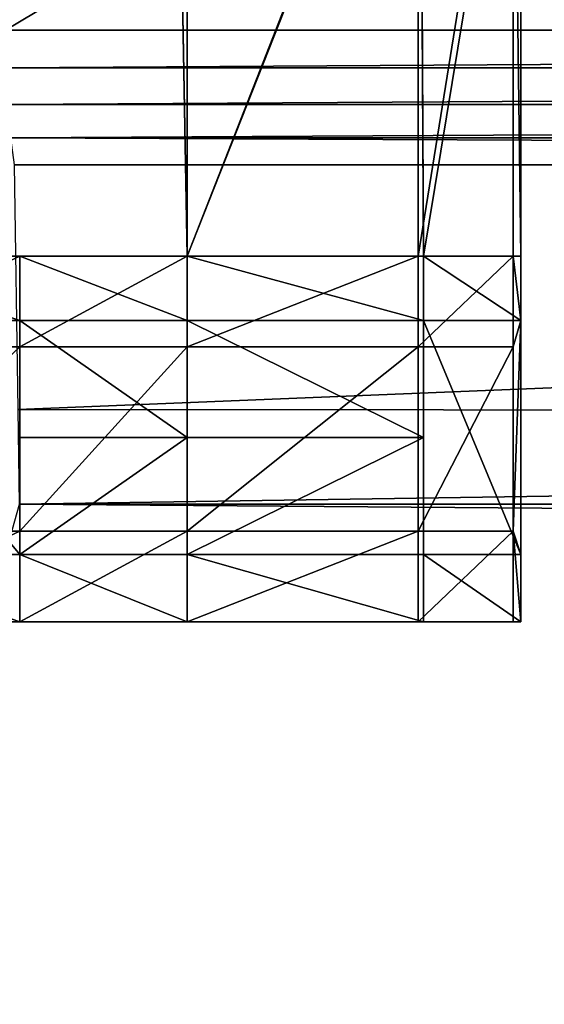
# Model space of a CAD drawing. Extents: x 0 to 31, y 0 to 21.2.
# Tile 162 of 256: x 9.1 to 10.2, y 3.8 to 5.9. Entities that reach past the tile are written whole.
import ezdxf

# ---------------------------------------------------------------- set-up
doc = ezdxf.new("R2010")
doc.units = 0
doc.header["$MEASUREMENT"] = 0
doc.layers.get('0').update_dxf_attribs({"color": 13, "linetype": 'CONTINUOUS'})
for name, color, linetype in [('CAST_IRON', 250, 'CONTINUOUS'), ('GALVANIZED_METAL', 252, 'CONTINUOUS'), ('GRATES', 250, 'CONTINUOUS')]:
    doc.layers.add(name, color=color, linetype=linetype)

# ---------------------------------------------------------------- blocks, each defined once
blk = doc.blocks.new('NGM5058UC_TRADECAD_DXF')
at = {"layer": 'CAST_IRON', "color": 0}
for p, q in [((-6.4222, -4.78625, -0.18725), (6.1622, -4.78625, -0.18725)), ((-6.4222, -4.78625, -0.18725), (6.1622, -4.78625, -0.18725)), ((-6.4205, -4.86485, -0.17575), (6.1605, -4.86485, -0.17575)), ((-6.4205, -4.86485, -0.17575), (6.1605, -4.86485, -0.17575)), ((6.1567, -4.94135, -0.14085), (-6.4167, -4.94135, -0.14085)), ((6.1567, -4.94135, -0.14085), (-6.4167, -4.94135, -0.14085)), ((6.1508, -5.01025, -0.08415), (-6.4108, -5.01025, -0.08415)), ((6.1508, -5.01025, -0.08415), (-6.4108, -5.01025, -0.08415)), ((6.1434, -5.06665, -0.01055), (-6.4034, -5.06665, -0.01055)), ((6.1434, -5.06665, -0.01055), (-6.4034, -5.06665, -0.01055)), ((-6.3957, -5.57645, 0.42515), (6.0136, -5.58635, 0.43355)), ((-6.3957, -5.57645, 0.42515), (6.0136, -5.58635, 0.43355)), ((-6.3929, -5.77405, 0.58145), (5.9703, -5.77405, 0.58145)), ((-6.3929, -5.77405, 0.58145), (5.9703, -5.77405, 0.58145))]:
    blk.add_line(p, q, dxfattribs=at)
at = {"layer": 'GRATES', "color": 0}
for p, q in [((-6.066, -4.02735, 0.70725), (-6.0434, -5.25695, 0.70725)), ((-6.066, -4.02735, 0.70725), (-6.0434, -5.25695, 0.98805)), ((-6.066, -4.02735, 0.70725), (-6.0434, -5.25695, 0.70725)), ((-6.066, -4.02735, 0.70725), (-6.0434, -5.25695, 0.98805)), ((-6.0434, -5.25695, 0.98805), (-6.0434, -4.02735, 0.98805)), ((-6.0434, -5.25695, 0.98805), (-6.0434, -4.02735, 0.98805)), ((-5.5623, -5.25695, 0.98805), (-5.5623, -4.02735, 0.98805)), ((-5.5623, -5.25695, 0.98805), (-5.5623, -4.02735, 0.98805)), ((-5.5578, -4.02735, 0.70725), (-5.5512, -5.25695, 0.70725)), ((-5.5578, -4.02735, 0.70725), (-5.5512, -5.25695, 0.70725)), ((-5.3642, -5.25695, 0.98805), (-5.3642, -4.02735, 0.98805)), ((-5.3642, -5.25695, 0.98805), (-5.3642, -4.02735, 0.98805)), ((-5.3485, -4.02735, 0.70725), (-5.3485, -5.25695, 0.70725)), ((-5.3485, -4.02735, 0.70725), (-5.3485, -5.25695, 0.70725)), ((-6.7979, -5.25685, 0.98805), (-6.3922, -5.25695, 0.98805)), ((-6.7979, -5.25685, 0.98805), (-6.3922, -5.25695, 0.98805)), ((-6.7979, -5.25685, 0.70725), (-6.3922, -5.25695, 0.70725)), ((-6.7979, -5.25685, 0.70725), (-6.3922, -5.25695, 0.70725)), ((-6.3922, -5.44635, 0.98805), (-6.3922, -5.25695, 0.98805)), ((-6.3922, -5.25695, 0.98805), (-6.0434, -5.25695, 0.98805)), ((-6.3922, -5.25695, 0.98805), (-6.0434, -5.25695, 0.98805)), ((-6.3922, -5.25695, 0.98805), (-6.3922, -5.25695, 0.70725)), ((-6.3922, -5.25695, 0.70725), (-6.0434, -5.25695, 0.70725)), ((-6.3922, -5.25695, 0.70725), (-6.0434, -5.25695, 0.70725)), ((-6.3922, -5.25695, 0.70725), (-6.3922, -5.39145, 0.70725)), ((-6.3922, -5.44635, 0.98805), (-6.3922, -5.25695, 0.98805)), ((-6.3922, -5.25695, 0.98805), (-6.3922, -5.25695, 0.70725)), ((-6.3922, -5.25695, 0.70725), (-6.3922, -5.39145, 0.70725)), ((-6.0434, -5.25695, 0.98805), (-6.0434, -5.44635, 0.98805)), ((-6.0434, -5.25695, 0.70725), (-6.0434, -5.25695, 0.98805)), ((-6.0434, -5.25695, 0.98805), (-6.0434, -5.44635, 0.98805)), ((-6.0434, -5.25695, 0.98805), (-5.5623, -5.25695, 0.98805)), ((-5.5512, -5.25695, 0.70725), (-6.0434, -5.25695, 0.70725)), ((-6.0434, -5.25695, 0.70725), (-6.0434, -5.39145, 0.70725)), ((-5.5512, -5.25695, 0.70725), (-6.0434, -5.25695, 0.70725)), ((-6.0434, -5.25695, 0.98805), (-5.5623, -5.25695, 0.98805)), ((-6.0434, -5.25695, 0.70725), (-6.0434, -5.39145, 0.70725)), ((-6.0434, -5.25695, 0.70725), (-6.0434, -5.25695, 0.98805)), ((-5.3642, -5.25695, 0.98805), (-5.5623, -5.25695, 0.98805)), ((-5.5623, -5.25695, 0.98805), (-5.5623, -5.44635, 0.98805)), ((-5.5623, -5.25695, 0.98805), (-5.5623, -5.44635, 0.98805)), ((-5.3642, -5.25695, 0.98805), (-5.5623, -5.25695, 0.98805)), ((-5.5512, -5.25695, 0.70725), (-5.3485, -5.25695, 0.70725)), ((-5.5512, -5.25695, 0.70725), (-5.3485, -5.25695, 0.70725)), ((-5.5512, -5.25695, 0.70725), (-5.5512, -5.39145, 0.70725)), ((-5.5512, -5.25695, 0.70725), (-5.5512, -5.39145, 0.70725)), ((-5.3642, -5.25695, 0.98805), (-5.3485, -5.25695, 0.70725)), ((-5.3642, -5.44635, 0.98805), (-5.3642, -5.25695, 0.98805)), ((-5.3642, -5.25695, 0.98805), (-5.3485, -5.25695, 0.70725)), ((-5.3642, -5.44635, 0.98805), (-5.3642, -5.25695, 0.98805)), ((-5.3485, -5.25695, 0.70725), (-5.3485, -5.39145, 0.70725)), ((-5.3485, -5.25695, 0.70725), (-5.3485, -5.39145, 0.70725)), ((-6.7979, -5.39135, 0.70725), (-6.3922, -5.39145, 0.70725)), ((-6.7979, -5.39135, 0.70725), (-6.3922, -5.39145, 0.70725)), ((-6.7979, -5.39135, 0.59665), (-6.3922, -5.39145, 0.59665)), ((-6.7979, -5.39135, 0.59665), (-6.3922, -5.39145, 0.59665)), ((-6.3922, -5.63505, 0.30605), (-6.3922, -5.39145, 0.30605)), ((-6.3922, -5.39145, 0.30605), (-6.3922, -5.39145, 0.59665)), ((-6.3922, -5.39145, 0.59665), (-6.3922, -5.87865, 0.59665)), ((-6.3922, -5.39145, 0.70725), (-6.0434, -5.39145, 0.70725)), ((-6.0434, -5.39145, 0.30605), (-6.3922, -5.39145, 0.30605)), ((-6.3922, -5.63505, 0.30605), (-6.3922, -5.39145, 0.30605)), ((-6.3922, -5.39145, 0.70725), (-6.0434, -5.39145, 0.70725)), ((-6.3922, -5.39145, 0.70725), (-6.3922, -5.39145, 0.59665)), ((-6.3922, -5.39145, 0.59665), (-6.0434, -5.39145, 0.59665)), ((-6.3922, -5.39145, 0.70725), (-6.3922, -5.39145, 0.59665)), ((-6.3922, -5.39145, 0.59665), (-6.3922, -5.87865, 0.59665)), ((-6.3922, -5.39145, 0.59665), (-6.0434, -5.39145, 0.59665)), ((-6.3922, -5.39145, 0.30605), (-6.3922, -5.39145, 0.59665)), ((-6.0434, -5.39145, 0.30605), (-6.3922, -5.39145, 0.30605)), ((-6.0434, -5.39145, 0.70725), (-5.5512, -5.39145, 0.70725)), ((-5.5512, -5.39145, 0.30605), (-6.0434, -5.39145, 0.30605)), ((-6.0434, -5.39145, 0.30605), (-6.0434, -5.63505, 0.30605)), ((-6.0434, -5.39145, 0.30605), (-6.0434, -5.63505, 0.30605)), ((-6.0434, -5.39145, 0.70725), (-5.5512, -5.39145, 0.70725)), ((-6.0434, -5.39145, 0.70725), (-6.0434, -5.39145, 0.59665)), ((-6.0434, -5.39145, 0.59665), (-5.5512, -5.39145, 0.59665)), ((-6.0434, -5.39145, 0.70725), (-6.0434, -5.39145, 0.59665)), ((-6.0434, -5.39145, 0.59665), (-5.5512, -5.39145, 0.59665)), ((-6.0434, -5.39145, 0.59665), (-6.0434, -5.39145, 0.30605)), ((-5.5512, -5.39145, 0.30605), (-6.0434, -5.39145, 0.30605)), ((-6.0434, -5.39145, 0.59665), (-6.0434, -5.39145, 0.30605)), ((-5.5512, -5.39145, 0.59665), (-5.5512, -5.39145, 0.30605)), ((-5.5512, -5.39145, 0.30605), (-5.5512, -5.63505, 0.30605)), ((-5.5512, -5.87865, 0.59665), (-5.5512, -5.39145, 0.59665)), ((-5.5512, -5.39145, 0.70725), (-5.3485, -5.39145, 0.70725)), ((-5.5512, -5.39145, 0.70725), (-5.3485, -5.39145, 0.70725)), ((-5.5512, -5.39145, 0.70725), (-5.5512, -5.87865, 0.70725)), ((-5.5512, -5.39145, 0.30605), (-5.5512, -5.63505, 0.30605)), ((-5.5512, -5.39145, 0.70725), (-5.5512, -5.39145, 0.59665)), ((-5.5512, -5.87865, 0.59665), (-5.5512, -5.39145, 0.59665)), ((-5.5512, -5.39145, 0.70725), (-5.5512, -5.87865, 0.70725)), ((-5.5512, -5.39145, 0.70725), (-5.5512, -5.39145, 0.59665)), ((-5.5512, -5.39145, 0.59665), (-5.5512, -5.39145, 0.30605)), ((-5.3642, -5.44635, 0.98805), (-5.3485, -5.39145, 0.70725)), ((-5.3642, -5.44635, 0.98805), (-5.3485, -5.39145, 0.70725)), ((-5.3485, -5.39145, 0.70725), (-5.3485, -5.87865, 0.70725)), ((-5.3485, -5.39145, 0.70725), (-5.3485, -5.87865, 0.70725)), ((-6.7979, -5.44635, 0.98805), (-6.3922, -5.44635, 0.98805)), ((-6.7979, -5.44635, 0.98805), (-6.3922, -5.44635, 0.98805)), ((-6.0434, -5.44635, 0.98805), (-6.3922, -5.44635, 0.98805)), ((-6.3922, -5.82985, 0.98805), (-6.3922, -5.44635, 0.98805)), ((-6.0434, -5.44635, 0.98805), (-6.3922, -5.44635, 0.98805)), ((-6.3922, -5.82985, 0.98805), (-6.3922, -5.44635, 0.98805)), ((-6.0434, -5.44635, 0.98805), (-6.0434, -5.82985, 0.98805)), ((-6.0434, -5.44635, 0.98805), (-6.0434, -5.82985, 0.98805)), ((-6.0434, -5.44635, 0.98805), (-5.5623, -5.44635, 0.98805)), ((-6.0434, -5.44635, 0.98805), (-5.5623, -5.44635, 0.98805)), ((-5.5623, -5.44635, 0.98805), (-5.5623, -5.82985, 0.98805)), ((-5.3642, -5.44635, 0.98805), (-5.5623, -5.44635, 0.98805)), ((-5.5623, -5.44635, 0.98805), (-5.5623, -5.82985, 0.98805)), ((-5.3642, -5.44635, 0.98805), (-5.5623, -5.44635, 0.98805)), ((-5.3642, -5.82985, 0.98805), (-5.3642, -5.44635, 0.98805)), ((-5.3642, -5.82985, 0.98805), (-5.3642, -5.44635, 0.98805)), ((-6.3922, -5.87865, 0.59665), (-6.3922, -5.63505, 0.30605)), ((-6.3922, -5.63505, 0.30605), (-6.0434, -5.63505, 0.30605)), ((-6.3922, -5.63505, 0.30605), (-6.0434, -5.63505, 0.30605)), ((-6.3922, -5.87865, 0.59665), (-6.3922, -5.63505, 0.30605)), ((-6.0434, -5.63505, 0.30605), (-5.5512, -5.63505, 0.30605)), ((-6.0434, -5.63505, 0.30605), (-5.5512, -5.63505, 0.30605)), ((-6.0434, -5.63505, 0.30605), (-6.0434, -5.87865, 0.59665)), ((-6.0434, -5.63505, 0.30605), (-6.0434, -5.87865, 0.59665)), ((-5.5512, -5.63505, 0.30605), (-5.5512, -5.87865, 0.59665)), ((-5.5512, -5.63505, 0.30605), (-5.5512, -5.87865, 0.59665)), ((-6.7979, -5.82985, 0.98805), (-6.3922, -5.82985, 0.98805)), ((-6.7979, -5.82985, 0.98805), (-6.3922, -5.82985, 0.98805)), ((-6.0434, -5.82985, 0.98805), (-6.3922, -5.82985, 0.98805)), ((-6.3922, -6.01905, 0.98805), (-6.3922, -5.82985, 0.98805)), ((-6.0434, -5.82985, 0.98805), (-6.3922, -5.82985, 0.98805)), ((-6.3922, -6.01905, 0.98805), (-6.3922, -5.82985, 0.98805)), ((-5.5623, -5.82985, 0.98805), (-6.0434, -5.82985, 0.98805)), ((-6.0434, -5.82985, 0.98805), (-6.0434, -6.01905, 0.98805)), ((-6.0434, -5.82985, 0.98805), (-6.0434, -6.01905, 0.98805)), ((-5.5623, -5.82985, 0.98805), (-6.0434, -5.82985, 0.98805)), ((-5.5623, -6.01905, 0.98805), (-5.5623, -5.82985, 0.98805)), ((-5.5623, -5.82985, 0.98805), (-5.3642, -5.82985, 0.98805)), ((-5.5623, -5.82985, 0.98805), (-5.3642, -5.82985, 0.98805)), ((-5.5623, -6.01905, 0.98805), (-5.5623, -5.82985, 0.98805)), ((-5.3642, -5.82985, 0.98805), (-5.3485, -5.87865, 0.70725)), ((-5.3642, -6.01905, 0.98805), (-5.3642, -5.82985, 0.98805)), ((-5.3642, -5.82985, 0.98805), (-5.3485, -5.87865, 0.70725)), ((-5.3642, -6.01905, 0.98805), (-5.3642, -5.82985, 0.98805)), ((-6.7979, -5.87865, 0.70725), (-6.3922, -5.87865, 0.70725)), ((-6.3922, -5.87865, 0.59665), (-6.7979, -5.87865, 0.59665)), ((-6.3922, -5.87865, 0.59665), (-6.7979, -5.87865, 0.59665)), ((-6.7979, -5.87865, 0.70725), (-6.3922, -5.87865, 0.70725)), ((-6.0434, -5.87865, 0.70725), (-6.3922, -5.87865, 0.70725)), ((-6.3922, -5.87865, 0.70725), (-6.3922, -6.01905, 0.70725)), ((-6.3922, -5.87865, 0.70725), (-6.3922, -5.87865, 0.59665)), ((-6.0434, -5.87865, 0.70725), (-6.3922, -5.87865, 0.70725)), ((-6.0434, -5.87865, 0.59665), (-6.3922, -5.87865, 0.59665)), ((-6.3922, -5.87865, 0.70725), (-6.3922, -5.87865, 0.59665)), ((-6.3922, -5.87865, 0.70725), (-6.3922, -6.01905, 0.70725)), ((-6.0434, -5.87865, 0.59665), (-6.3922, -5.87865, 0.59665)), ((-6.0434, -6.01905, 0.70725), (-6.0434, -5.87865, 0.70725)), ((-5.5512, -5.87865, 0.70725), (-6.0434, -5.87865, 0.70725)), ((-6.0434, -6.01905, 0.70725), (-6.0434, -5.87865, 0.70725)), ((-5.5512, -5.87865, 0.70725), (-6.0434, -5.87865, 0.70725)), ((-5.5512, -5.87865, 0.59665), (-6.0434, -5.87865, 0.59665)), ((-6.0434, -5.87865, 0.59665), (-6.0434, -5.87865, 0.70725)), ((-6.0434, -5.87865, 0.59665), (-6.0434, -5.87865, 0.70725)), ((-5.5512, -5.87865, 0.59665), (-6.0434, -5.87865, 0.59665)), ((-5.5512, -5.87865, 0.70725), (-5.3485, -5.87865, 0.70725)), ((-5.5512, -5.87865, 0.70725), (-5.3485, -5.87865, 0.70725)), ((-5.5512, -5.87865, 0.70725), (-5.5512, -6.01905, 0.70725)), ((-5.5512, -5.87865, 0.70725), (-5.5512, -6.01905, 0.70725)), ((-5.5512, -5.87865, 0.70725), (-5.5512, -5.87865, 0.59665)), ((-5.5512, -5.87865, 0.70725), (-5.5512, -5.87865, 0.59665)), ((-5.3485, -5.87865, 0.70725), (-5.3485, -6.01905, 0.70725)), ((-5.3485, -5.87865, 0.70725), (-5.3485, -6.01905, 0.70725)), ((-6.3922, -6.01905, 0.98805), (-6.7979, -6.01905, 0.98805)), ((-6.7979, -6.01905, 0.70725), (-6.3922, -6.01905, 0.70725)), ((-6.3922, -6.01905, 0.98805), (-6.7979, -6.01905, 0.98805)), ((-6.7979, -6.01905, 0.70725), (-6.3922, -6.01905, 0.70725)), ((-6.3922, -6.01905, 0.98805), (-6.0434, -6.01905, 0.98805)), ((-6.0434, -6.01905, 0.70725), (-6.3922, -6.01905, 0.70725)), ((-6.3922, -6.01905, 0.70725), (-6.3922, -6.01905, 0.98805)), ((-6.0434, -6.01905, 0.70725), (-6.3922, -6.01905, 0.70725)), ((-6.3922, -6.01905, 0.98805), (-6.0434, -6.01905, 0.98805)), ((-6.3922, -6.01905, 0.70725), (-6.3922, -6.01905, 0.98805)), ((-6.0434, -6.01905, 0.98805), (-5.5623, -6.01905, 0.98805)), ((-5.5512, -6.01905, 0.70725), (-6.0434, -6.01905, 0.70725)), ((-6.0434, -6.01905, 0.70725), (-6.0434, -6.01905, 0.98805)), ((-6.0434, -6.01905, 0.70725), (-6.0434, -6.01905, 0.98805)), ((-6.0434, -6.01905, 0.98805), (-5.5623, -6.01905, 0.98805)), ((-5.5512, -6.01905, 0.70725), (-6.0434, -6.01905, 0.70725)), ((-5.5623, -6.01905, 0.98805), (-5.5512, -6.01905, 0.70725)), ((-5.5623, -6.01905, 0.98805), (-5.3642, -6.01905, 0.98805)), ((-5.5623, -6.01905, 0.98805), (-5.5512, -6.01905, 0.70725)), ((-5.5623, -6.01905, 0.98805), (-5.3642, -6.01905, 0.98805)), ((-5.3485, -6.01905, 0.70725), (-5.5512, -6.01905, 0.70725)), ((-5.3485, -6.01905, 0.70725), (-5.5512, -6.01905, 0.70725)), ((-5.3485, -6.01905, 0.70725), (-5.3642, -6.01905, 0.98805)), ((-5.3485, -6.01905, 0.70725), (-5.3642, -6.01905, 0.98805))]:
    blk.add_line(p, q, dxfattribs=at)
at = {"layer": 'CAST_IRON', "color": 0}
mesh = blk.add_polyface(dxfattribs=at)
corners = [(6.1889, 2.72605, -0.18725), (-6.4222, -4.78625, -0.18725), (-6.4489, 2.72605, -0.18725), (6.1622, -4.78625, -0.18725)]
mesh.append_faces([[corners[k] for k in face] for face in [(0, 1, 2), (1, 0, 3)]], dxfattribs={"vtx0": -1, "color": 0})
mesh = blk.add_polyface(dxfattribs=at)
corners = [(6.1622, -4.78625, -0.18725), (-6.4205, -4.86485, -0.17575), (-6.4222, -4.78625, -0.18725), (6.1605, -4.86485, -0.17575)]
mesh.append_faces([[corners[k] for k in face] for face in [(0, 1, 2), (1, 0, 3)]], dxfattribs={"vtx0": -1, "color": 0})
mesh = blk.add_polyface(dxfattribs=at)
corners = [(6.1605, -4.86485, -0.17575), (-6.4167, -4.94135, -0.14085), (-6.4205, -4.86485, -0.17575), (6.1567, -4.94135, -0.14085)]
mesh.append_faces([[corners[k] for k in face] for face in [(0, 1, 2), (1, 0, 3)]], dxfattribs={"vtx0": -1, "color": 0})
mesh = blk.add_polyface(dxfattribs=at)
corners = [(6.1567, -4.94135, -0.14085), (-6.4108, -5.01025, -0.08415), (-6.4167, -4.94135, -0.14085), (6.1508, -5.01025, -0.08415)]
mesh.append_faces([[corners[k] for k in face] for face in [(0, 1, 2), (1, 0, 3)]], dxfattribs={"vtx0": -1, "color": 0})
mesh = blk.add_polyface(dxfattribs=at)
corners = [(6.1434, -5.06665, -0.01055), (-6.4108, -5.01025, -0.08415), (6.1508, -5.01025, -0.08415), (-6.4034, -5.06665, -0.01055)]
mesh.append_faces([[corners[k] for k in face] for face in [(0, 1, 2), (1, 0, 3)]], dxfattribs={"vtx0": -1, "color": 0})
mesh = blk.add_polyface(dxfattribs=at)
corners = [(6.1434, -5.06665, -0.01055), (-6.3957, -5.57645, 0.42515), (-6.4034, -5.06665, -0.01055), (6.0136, -5.58635, 0.43355)]
mesh.append_faces([[corners[k] for k in face] for face in [(0, 1, 2), (1, 0, 3)]], dxfattribs={"vtx0": -1, "color": 0})
mesh = blk.add_polyface(dxfattribs=at)
corners = [(6.0136, -5.58635, 0.43355), (-6.3929, -5.77405, 0.58145), (-6.3957, -5.57645, 0.42515)]
mesh.append_faces([[corners[k] for k in face] for face in [(0, 1, 2)]], dxfattribs={"color": 0})
mesh = blk.add_polyface(dxfattribs=at)
corners = [(6.0136, -5.58635, 0.43355), (5.9703, -5.77405, 0.58145), (-6.3929, -5.77405, 0.58145)]
mesh.append_faces([[corners[k] for k in face] for face in [(0, 1, 2)]], dxfattribs={"color": 0})
mesh = blk.add_polyface(dxfattribs=at)
corners = [(-6.3929, -5.77405, 0.58145), (6.2138, -5.87025, 0.58145), (-7.348, -9.18255, 0.58145), (5.9703, -5.77405, 0.58145)]
mesh.append_faces([[corners[k] for k in face] for face in [(0, 1, 2), (1, 0, 3)]], dxfattribs={"vtx0": -1, "color": 0})
mesh = blk.add_polyface(dxfattribs=at)
corners = [(6.3871, -5.99295, 0.58145), (-7.348, -9.18255, 0.58145), (6.2138, -5.87025, 0.58145)]
mesh.append_faces([[corners[k] for k in face] for face in [(0, 1, 2)]], dxfattribs={"color": 0})
mesh = blk.add_polyface(dxfattribs=at)
corners = [(6.4994, -6.14695, 0.58145), (-7.348, -9.18255, 0.58145), (6.3871, -5.99295, 0.58145)]
mesh.append_faces([[corners[k] for k in face] for face in [(0, 1, 2)]], dxfattribs={"color": 0})
mesh = blk.add_polyface(dxfattribs=at)
corners = [(6.5572, -6.27685, 0.57605), (-7.348, -9.18255, 0.58145), (6.4994, -6.14695, 0.58145)]
mesh.append_faces([[corners[k] for k in face] for face in [(0, 1, 2)]], dxfattribs={"color": 0})
mesh = blk.add_polyface(dxfattribs=at)
corners = [(6.5715, -6.39075, 0.58145), (-7.348, -9.18255, 0.58145), (6.5572, -6.27685, 0.57605)]
mesh.append_faces([[corners[k] for k in face] for face in [(0, 1, 2)]], dxfattribs={"color": 0})
mesh = blk.add_polyface(dxfattribs=at)
corners = [(6.5869, -9.17585, 0.58145), (-7.348, -9.18255, 0.58145), (6.5715, -6.39075, 0.58145)]
mesh.append_faces([[corners[k] for k in face] for face in [(0, 1, 2)]], dxfattribs={"color": 0})
at = {"layer": 'GALVANIZED_METAL', "color": 0}
mesh = blk.add_polyface(dxfattribs=at)
corners = [(-14.2165, -9.41305, -1.89865), (14.216, 9.40775, -1.89865), (-14.3866, -9.24295, -1.89865), (14.386, 9.23775, -1.89865)]
mesh.append_faces([[corners[k] for k in face] for face in [(0, 1, 2), (1, 0, 3)]], dxfattribs={"vtx0": -1, "color": 0})
mesh = blk.add_polyface(dxfattribs=at)
corners = [(14.216, 9.40775, -1.89865), (-14.2165, 9.40775, -1.89865), (-14.3866, -9.24295, -1.89865)]
mesh.append_faces([[corners[k] for k in face] for face in [(0, 1, 2)]], dxfattribs={"color": 0})
mesh = blk.add_polyface(dxfattribs=at)
corners = [(14.386, 9.23775, -1.89865), (-14.2165, -9.41305, -1.89865), (14.2159, -9.41295, -1.89865)]
mesh.append_faces([[corners[k] for k in face] for face in [(0, 1, 2)]], dxfattribs={"color": 0})
at = {"layer": 'GRATES', "color": 0}
mesh = blk.add_polyface(dxfattribs=at)
corners = [(-6.0434, -5.25695, 0.70725), (-5.5578, -4.02735, 0.70725), (-6.066, -4.02735, 0.70725), (-5.5512, -5.25695, 0.70725)]
mesh.append_faces([[corners[k] for k in face] for face in [(0, 1, 2), (1, 0, 3)]], dxfattribs={"vtx0": -1, "color": 0})
mesh = blk.add_polyface(dxfattribs=at)
corners = [(-6.066, -4.02735, 0.70725), (-6.0434, -5.25695, 0.98805), (-6.0434, -5.25695, 0.70725)]
mesh.append_faces([[corners[k] for k in face] for face in [(0, 1, 2)]], dxfattribs={"color": 0})
mesh = blk.add_polyface(dxfattribs=at)
corners = [(-6.0434, -4.02735, 0.98805), (-6.0434, -5.25695, 0.98805), (-6.066, -4.02735, 0.70725)]
mesh.append_faces([[corners[k] for k in face] for face in [(0, 1, 2)]], dxfattribs={"color": 0})
mesh = blk.add_polyface(dxfattribs=at)
corners = [(-5.5623, -4.02735, 0.98805), (-6.0434, -5.25695, 0.98805), (-6.0434, -4.02735, 0.98805), (-5.5623, -5.25695, 0.98805)]
mesh.append_faces([[corners[k] for k in face] for face in [(0, 1, 2), (1, 0, 3)]], dxfattribs={"vtx0": -1, "color": 0})
mesh = blk.add_polyface(dxfattribs=at)
corners = [(-5.3642, -4.02735, 0.98805), (-5.5623, -5.25695, 0.98805), (-5.5623, -4.02735, 0.98805), (-5.3642, -5.25695, 0.98805)]
mesh.append_faces([[corners[k] for k in face] for face in [(0, 1, 2), (1, 0, 3)]], dxfattribs={"vtx0": -1, "color": 0})
mesh = blk.add_polyface(dxfattribs=at)
corners = [(-5.5512, -5.25695, 0.70725), (-5.3485, -4.02735, 0.70725), (-5.5578, -4.02735, 0.70725), (-5.3485, -5.25695, 0.70725)]
mesh.append_faces([[corners[k] for k in face] for face in [(0, 1, 2), (1, 0, 3)]], dxfattribs={"vtx0": -1, "color": 0})
mesh = blk.add_polyface(dxfattribs=at)
corners = [(-5.3642, -4.02735, 0.98805), (-5.3485, -5.25695, 0.70725), (-5.3642, -5.25695, 0.98805), (-5.3485, -4.02735, 0.70725)]
mesh.append_faces([[corners[k] for k in face] for face in [(0, 1, 2), (1, 0, 3)]], dxfattribs={"vtx0": -1, "color": 0})
mesh = blk.add_polyface(dxfattribs=at)
corners = [(-6.3922, -5.25695, 0.98805), (-6.7979, -5.44635, 0.98805), (-6.7979, -5.25685, 0.98805), (-6.3922, -5.44635, 0.98805)]
mesh.append_faces([[corners[k] for k in face] for face in [(0, 1, 2), (1, 0, 3)]], dxfattribs={"vtx0": -1, "color": 0})
mesh = blk.add_polyface(dxfattribs=at)
corners = [(-6.3922, -5.25695, 0.98805), (-6.7979, -5.25685, 0.70725), (-6.3922, -5.25695, 0.70725), (-6.7979, -5.25685, 0.98805)]
mesh.append_faces([[corners[k] for k in face] for face in [(0, 1, 2), (1, 0, 3)]], dxfattribs={"vtx0": -1, "color": 0})
mesh = blk.add_polyface(dxfattribs=at)
corners = [(-6.3922, -5.39145, 0.70725), (-6.7979, -5.25685, 0.70725), (-6.7979, -5.39135, 0.70725), (-6.3922, -5.25695, 0.70725)]
mesh.append_faces([[corners[k] for k in face] for face in [(0, 1, 2), (1, 0, 3)]], dxfattribs={"vtx0": -1, "color": 0})
mesh = blk.add_polyface(dxfattribs=at)
corners = [(-6.0434, -5.25695, 0.98805), (-6.3922, -5.44635, 0.98805), (-6.3922, -5.25695, 0.98805), (-6.0434, -5.44635, 0.98805)]
mesh.append_faces([[corners[k] for k in face] for face in [(0, 1, 2), (1, 0, 3)]], dxfattribs={"vtx0": -1, "color": 0})
mesh = blk.add_polyface(dxfattribs=at)
corners = [(-6.0434, -5.25695, 0.98805), (-6.3922, -5.25695, 0.70725), (-6.0434, -5.25695, 0.70725), (-6.3922, -5.25695, 0.98805)]
mesh.append_faces([[corners[k] for k in face] for face in [(0, 1, 2), (1, 0, 3)]], dxfattribs={"vtx0": -1, "color": 0})
mesh = blk.add_polyface(dxfattribs=at)
corners = [(-6.0434, -5.39145, 0.70725), (-6.3922, -5.25695, 0.70725), (-6.3922, -5.39145, 0.70725), (-6.0434, -5.25695, 0.70725)]
mesh.append_faces([[corners[k] for k in face] for face in [(0, 1, 2), (1, 0, 3)]], dxfattribs={"vtx0": -1, "color": 0})
mesh = blk.add_polyface(dxfattribs=at)
corners = [(-5.5623, -5.25695, 0.98805), (-6.0434, -5.44635, 0.98805), (-6.0434, -5.25695, 0.98805), (-5.5623, -5.44635, 0.98805)]
mesh.append_faces([[corners[k] for k in face] for face in [(0, 1, 2), (1, 0, 3)]], dxfattribs={"vtx0": -1, "color": 0})
mesh = blk.add_polyface(dxfattribs=at)
corners = [(-5.5512, -5.39145, 0.70725), (-6.0434, -5.25695, 0.70725), (-6.0434, -5.39145, 0.70725), (-5.5512, -5.25695, 0.70725)]
mesh.append_faces([[corners[k] for k in face] for face in [(0, 1, 2), (1, 0, 3)]], dxfattribs={"vtx0": -1, "color": 0})
mesh = blk.add_polyface(dxfattribs=at)
corners = [(-5.3642, -5.25695, 0.98805), (-5.5623, -5.44635, 0.98805), (-5.5623, -5.25695, 0.98805), (-5.3642, -5.44635, 0.98805)]
mesh.append_faces([[corners[k] for k in face] for face in [(0, 1, 2), (1, 0, 3)]], dxfattribs={"vtx0": -1, "color": 0})
mesh = blk.add_polyface(dxfattribs=at)
corners = [(-5.3485, -5.39145, 0.70725), (-5.5512, -5.25695, 0.70725), (-5.5512, -5.39145, 0.70725), (-5.3485, -5.25695, 0.70725)]
mesh.append_faces([[corners[k] for k in face] for face in [(0, 1, 2), (1, 0, 3)]], dxfattribs={"vtx0": -1, "color": 0})
mesh = blk.add_polyface(dxfattribs=at)
corners = [(-5.3642, -5.25695, 0.98805), (-5.3485, -5.39145, 0.70725), (-5.3642, -5.44635, 0.98805), (-5.3485, -5.25695, 0.70725)]
mesh.append_faces([[corners[k] for k in face] for face in [(0, 1, 2), (1, 0, 3)]], dxfattribs={"vtx0": -1, "color": 0})
mesh = blk.add_polyface(dxfattribs=at)
corners = [(-6.3922, -5.39145, 0.70725), (-6.7979, -5.39135, 0.59665), (-6.3922, -5.39145, 0.59665), (-6.7979, -5.39135, 0.70725)]
mesh.append_faces([[corners[k] for k in face] for face in [(0, 1, 2), (1, 0, 3)]], dxfattribs={"vtx0": -1, "color": 0})
mesh = blk.add_polyface(dxfattribs=at)
corners = [(-6.3922, -5.87865, 0.59665), (-6.7979, -5.39135, 0.59665), (-6.7979, -5.87865, 0.59665), (-6.3922, -5.39145, 0.59665)]
mesh.append_faces([[corners[k] for k in face] for face in [(0, 1, 2), (1, 0, 3)]], dxfattribs={"vtx0": -1, "color": 0})
mesh = blk.add_polyface(dxfattribs=at)
corners = [(-6.3922, -5.63505, 0.30605), (-6.3922, -5.39145, 0.59665), (-6.3922, -5.87865, 0.59665), (-6.3922, -5.39145, 0.30605)]
mesh.append_faces([[corners[k] for k in face] for face in [(0, 1, 2), (1, 0, 3)]], dxfattribs={"vtx0": -1, "color": 0})
mesh = blk.add_polyface(dxfattribs=at)
corners = [(-6.0434, -5.63505, 0.30605), (-6.3922, -5.39145, 0.30605), (-6.3922, -5.63505, 0.30605), (-6.0434, -5.39145, 0.30605)]
mesh.append_faces([[corners[k] for k in face] for face in [(0, 1, 2), (1, 0, 3)]], dxfattribs={"vtx0": -1, "color": 0})
mesh = blk.add_polyface(dxfattribs=at)
corners = [(-6.0434, -5.39145, 0.70725), (-6.3922, -5.39145, 0.59665), (-6.0434, -5.39145, 0.59665), (-6.3922, -5.39145, 0.70725)]
mesh.append_faces([[corners[k] for k in face] for face in [(0, 1, 2), (1, 0, 3)]], dxfattribs={"vtx0": -1, "color": 0})
mesh = blk.add_polyface(dxfattribs=at)
corners = [(-6.0434, -5.39145, 0.59665), (-6.3922, -5.39145, 0.30605), (-6.0434, -5.39145, 0.30605), (-6.3922, -5.39145, 0.59665)]
mesh.append_faces([[corners[k] for k in face] for face in [(0, 1, 2), (1, 0, 3)]], dxfattribs={"vtx0": -1, "color": 0})
mesh = blk.add_polyface(dxfattribs=at)
corners = [(-5.5512, -5.63505, 0.30605), (-6.0434, -5.39145, 0.30605), (-6.0434, -5.63505, 0.30605), (-5.5512, -5.39145, 0.30605)]
mesh.append_faces([[corners[k] for k in face] for face in [(0, 1, 2), (1, 0, 3)]], dxfattribs={"vtx0": -1, "color": 0})
mesh = blk.add_polyface(dxfattribs=at)
corners = [(-5.5512, -5.39145, 0.70725), (-6.0434, -5.39145, 0.59665), (-5.5512, -5.39145, 0.59665), (-6.0434, -5.39145, 0.70725)]
mesh.append_faces([[corners[k] for k in face] for face in [(0, 1, 2), (1, 0, 3)]], dxfattribs={"vtx0": -1, "color": 0})
mesh = blk.add_polyface(dxfattribs=at)
corners = [(-5.5512, -5.39145, 0.59665), (-6.0434, -5.39145, 0.30605), (-5.5512, -5.39145, 0.30605), (-6.0434, -5.39145, 0.59665)]
mesh.append_faces([[corners[k] for k in face] for face in [(0, 1, 2), (1, 0, 3)]], dxfattribs={"vtx0": -1, "color": 0})
mesh = blk.add_polyface(dxfattribs=at)
corners = [(-5.5512, -5.39145, 0.59665), (-5.5512, -5.63505, 0.30605), (-5.5512, -5.87865, 0.59665), (-5.5512, -5.39145, 0.30605)]
mesh.append_faces([[corners[k] for k in face] for face in [(0, 1, 2), (1, 0, 3)]], dxfattribs={"vtx0": -1, "color": 0})
mesh = blk.add_polyface(dxfattribs=at)
corners = [(-5.3485, -5.87865, 0.70725), (-5.5512, -5.39145, 0.70725), (-5.5512, -5.87865, 0.70725), (-5.3485, -5.39145, 0.70725)]
mesh.append_faces([[corners[k] for k in face] for face in [(0, 1, 2), (1, 0, 3)]], dxfattribs={"vtx0": -1, "color": 0})
mesh = blk.add_polyface(dxfattribs=at)
corners = [(-5.5512, -5.39145, 0.70725), (-5.5512, -5.87865, 0.59665), (-5.5512, -5.87865, 0.70725), (-5.5512, -5.39145, 0.59665)]
mesh.append_faces([[corners[k] for k in face] for face in [(0, 1, 2), (1, 0, 3)]], dxfattribs={"vtx0": -1, "color": 0})
mesh = blk.add_polyface(dxfattribs=at)
corners = [(-5.3642, -5.82985, 0.98805), (-5.3485, -5.39145, 0.70725), (-5.3485, -5.87865, 0.70725), (-5.3642, -5.44635, 0.98805)]
mesh.append_faces([[corners[k] for k in face] for face in [(0, 1, 2), (1, 0, 3)]], dxfattribs={"vtx0": -1, "color": 0})
mesh = blk.add_polyface(dxfattribs=at)
corners = [(-6.3922, -5.44635, 0.98805), (-6.7979, -5.82985, 0.98805), (-6.7979, -5.44635, 0.98805), (-6.3922, -5.82985, 0.98805)]
mesh.append_faces([[corners[k] for k in face] for face in [(0, 1, 2), (1, 0, 3)]], dxfattribs={"vtx0": -1, "color": 0})
mesh = blk.add_polyface(dxfattribs=at)
corners = [(-6.0434, -5.44635, 0.98805), (-6.3922, -5.82985, 0.98805), (-6.3922, -5.44635, 0.98805), (-6.0434, -5.82985, 0.98805)]
mesh.append_faces([[corners[k] for k in face] for face in [(0, 1, 2), (1, 0, 3)]], dxfattribs={"vtx0": -1, "color": 0})
mesh = blk.add_polyface(dxfattribs=at)
corners = [(-5.5623, -5.44635, 0.98805), (-6.0434, -5.82985, 0.98805), (-6.0434, -5.44635, 0.98805), (-5.5623, -5.82985, 0.98805)]
mesh.append_faces([[corners[k] for k in face] for face in [(0, 1, 2), (1, 0, 3)]], dxfattribs={"vtx0": -1, "color": 0})
mesh = blk.add_polyface(dxfattribs=at)
corners = [(-5.3642, -5.44635, 0.98805), (-5.5623, -5.82985, 0.98805), (-5.5623, -5.44635, 0.98805), (-5.3642, -5.82985, 0.98805)]
mesh.append_faces([[corners[k] for k in face] for face in [(0, 1, 2), (1, 0, 3)]], dxfattribs={"vtx0": -1, "color": 0})
mesh = blk.add_polyface(dxfattribs=at)
corners = [(-6.3922, -5.87865, 0.59665), (-6.0434, -5.63505, 0.30605), (-6.3922, -5.63505, 0.30605), (-6.0434, -5.87865, 0.59665)]
mesh.append_faces([[corners[k] for k in face] for face in [(0, 1, 2), (1, 0, 3)]], dxfattribs={"vtx0": -1, "color": 0})
mesh = blk.add_polyface(dxfattribs=at)
corners = [(-6.0434, -5.87865, 0.59665), (-5.5512, -5.63505, 0.30605), (-6.0434, -5.63505, 0.30605), (-5.5512, -5.87865, 0.59665)]
mesh.append_faces([[corners[k] for k in face] for face in [(0, 1, 2), (1, 0, 3)]], dxfattribs={"vtx0": -1, "color": 0})
mesh = blk.add_polyface(dxfattribs=at)
corners = [(-6.3922, -5.82985, 0.98805), (-6.7979, -6.01905, 0.98805), (-6.7979, -5.82985, 0.98805), (-6.3922, -6.01905, 0.98805)]
mesh.append_faces([[corners[k] for k in face] for face in [(0, 1, 2), (1, 0, 3)]], dxfattribs={"vtx0": -1, "color": 0})
mesh = blk.add_polyface(dxfattribs=at)
corners = [(-6.0434, -5.82985, 0.98805), (-6.3922, -6.01905, 0.98805), (-6.3922, -5.82985, 0.98805), (-6.0434, -6.01905, 0.98805)]
mesh.append_faces([[corners[k] for k in face] for face in [(0, 1, 2), (1, 0, 3)]], dxfattribs={"vtx0": -1, "color": 0})
mesh = blk.add_polyface(dxfattribs=at)
corners = [(-5.5623, -5.82985, 0.98805), (-6.0434, -6.01905, 0.98805), (-6.0434, -5.82985, 0.98805), (-5.5623, -6.01905, 0.98805)]
mesh.append_faces([[corners[k] for k in face] for face in [(0, 1, 2), (1, 0, 3)]], dxfattribs={"vtx0": -1, "color": 0})
mesh = blk.add_polyface(dxfattribs=at)
corners = [(-5.3642, -5.82985, 0.98805), (-5.5623, -6.01905, 0.98805), (-5.5623, -5.82985, 0.98805), (-5.3642, -6.01905, 0.98805)]
mesh.append_faces([[corners[k] for k in face] for face in [(0, 1, 2), (1, 0, 3)]], dxfattribs={"vtx0": -1, "color": 0})
mesh = blk.add_polyface(dxfattribs=at)
corners = [(-5.3642, -5.82985, 0.98805), (-5.3485, -6.01905, 0.70725), (-5.3642, -6.01905, 0.98805), (-5.3485, -5.87865, 0.70725)]
mesh.append_faces([[corners[k] for k in face] for face in [(0, 1, 2), (1, 0, 3)]], dxfattribs={"vtx0": -1, "color": 0})
mesh = blk.add_polyface(dxfattribs=at)
corners = [(-6.7979, -5.87865, 0.70725), (-6.3922, -5.87865, 0.59665), (-6.7979, -5.87865, 0.59665), (-6.3922, -5.87865, 0.70725)]
mesh.append_faces([[corners[k] for k in face] for face in [(0, 1, 2), (1, 0, 3)]], dxfattribs={"vtx0": -1, "color": 0})
mesh = blk.add_polyface(dxfattribs=at)
corners = [(-6.3922, -6.01905, 0.70725), (-6.7979, -5.87865, 0.70725), (-6.7979, -6.01905, 0.70725), (-6.3922, -5.87865, 0.70725)]
mesh.append_faces([[corners[k] for k in face] for face in [(0, 1, 2), (1, 0, 3)]], dxfattribs={"vtx0": -1, "color": 0})
mesh = blk.add_polyface(dxfattribs=at)
corners = [(-6.0434, -6.01905, 0.70725), (-6.3922, -5.87865, 0.70725), (-6.3922, -6.01905, 0.70725), (-6.0434, -5.87865, 0.70725)]
mesh.append_faces([[corners[k] for k in face] for face in [(0, 1, 2), (1, 0, 3)]], dxfattribs={"vtx0": -1, "color": 0})
mesh = blk.add_polyface(dxfattribs=at)
corners = [(-6.3922, -5.87865, 0.70725), (-6.0434, -5.87865, 0.59665), (-6.3922, -5.87865, 0.59665), (-6.0434, -5.87865, 0.70725)]
mesh.append_faces([[corners[k] for k in face] for face in [(0, 1, 2), (1, 0, 3)]], dxfattribs={"vtx0": -1, "color": 0})
mesh = blk.add_polyface(dxfattribs=at)
corners = [(-5.5512, -6.01905, 0.70725), (-6.0434, -5.87865, 0.70725), (-6.0434, -6.01905, 0.70725), (-5.5512, -5.87865, 0.70725)]
mesh.append_faces([[corners[k] for k in face] for face in [(0, 1, 2), (1, 0, 3)]], dxfattribs={"vtx0": -1, "color": 0})
mesh = blk.add_polyface(dxfattribs=at)
corners = [(-6.0434, -5.87865, 0.70725), (-5.5512, -5.87865, 0.59665), (-6.0434, -5.87865, 0.59665), (-5.5512, -5.87865, 0.70725)]
mesh.append_faces([[corners[k] for k in face] for face in [(0, 1, 2), (1, 0, 3)]], dxfattribs={"vtx0": -1, "color": 0})
mesh = blk.add_polyface(dxfattribs=at)
corners = [(-5.3485, -6.01905, 0.70725), (-5.5512, -5.87865, 0.70725), (-5.5512, -6.01905, 0.70725), (-5.3485, -5.87865, 0.70725)]
mesh.append_faces([[corners[k] for k in face] for face in [(0, 1, 2), (1, 0, 3)]], dxfattribs={"vtx0": -1, "color": 0})
mesh = blk.add_polyface(dxfattribs=at)
corners = [(-6.7979, -6.01905, 0.98805), (-6.3922, -6.01905, 0.70725), (-6.7979, -6.01905, 0.70725), (-6.3922, -6.01905, 0.98805)]
mesh.append_faces([[corners[k] for k in face] for face in [(0, 1, 2), (1, 0, 3)]], dxfattribs={"vtx0": -1, "color": 0})
mesh = blk.add_polyface(dxfattribs=at)
corners = [(-6.3922, -6.01905, 0.98805), (-6.0434, -6.01905, 0.70725), (-6.3922, -6.01905, 0.70725), (-6.0434, -6.01905, 0.98805)]
mesh.append_faces([[corners[k] for k in face] for face in [(0, 1, 2), (1, 0, 3)]], dxfattribs={"vtx0": -1, "color": 0})
mesh = blk.add_polyface(dxfattribs=at)
corners = [(-6.0434, -6.01905, 0.98805), (-5.5512, -6.01905, 0.70725), (-6.0434, -6.01905, 0.70725), (-5.5623, -6.01905, 0.98805)]
mesh.append_faces([[corners[k] for k in face] for face in [(0, 1, 2), (1, 0, 3)]], dxfattribs={"vtx0": -1, "color": 0})
mesh = blk.add_polyface(dxfattribs=at)
corners = [(-5.5623, -6.01905, 0.98805), (-5.3485, -6.01905, 0.70725), (-5.5512, -6.01905, 0.70725), (-5.3642, -6.01905, 0.98805)]
mesh.append_faces([[corners[k] for k in face] for face in [(0, 1, 2), (1, 0, 3)]], dxfattribs={"vtx0": -1, "color": 0})
blk = doc.blocks.new('NGM5058UC_TRADECAD_DWG')
at = {"color": 0}
blk.add_blockref('NGM5058UC_TRADECAD_DXF', (15.5194, 10.62185, 1.89865), dxfattribs=at)

msp = doc.modelspace()

# ---------------------------------------------------------------- block references
at = {"color": 0}
msp.add_blockref('NGM5058UC_TRADECAD_DWG', (0, 0), dxfattribs=at)

doc.saveas('drawing.dxf')
